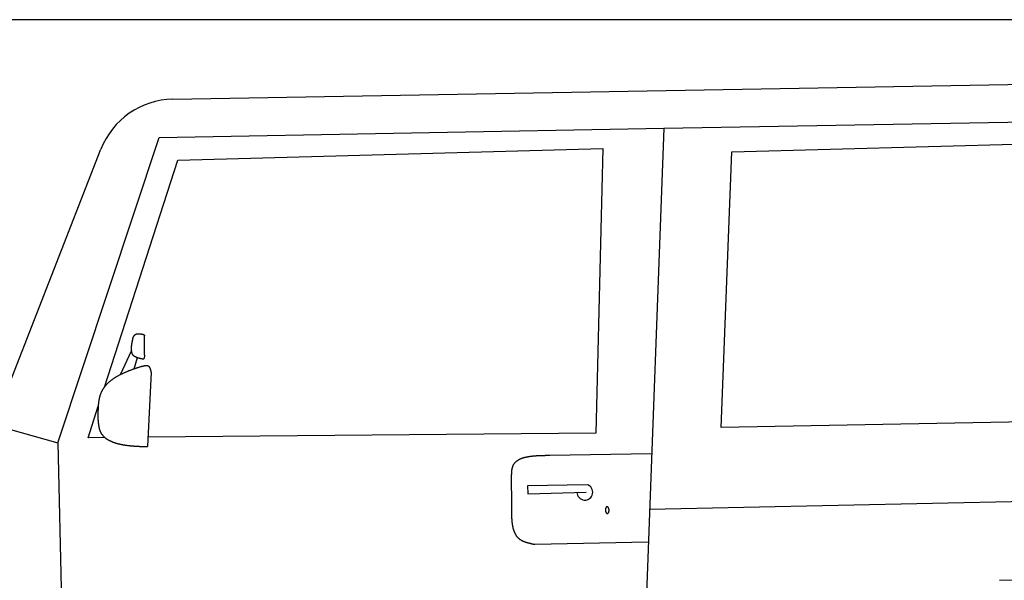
# Model space of a CAD drawing. Extents: x 1073 to 6773, y 5891 to 12116.
# Tile 31 of 38: x 2697 to 4448, y 11119 to 12116. Entities that reach past the tile are written whole.
import ezdxf

# ---------------------------------------------------------------- set-up
doc = ezdxf.new("R2010")
doc.units = 0
doc.layers.get('0').update_dxf_attribs({"linetype": 'CONTINUOUS'})
doc.layers.add('CAR', color=10, linetype='CONTINUOUS')

msp = doc.modelspace()

# ---------------------------------------------------------------- linework, layer by layer
msp.add_line((5822.8, 12115.9), (2672.8, 12115.9))
at = {"layer": 'CAR'}
for p, q in [((2969, 11974.5), (4825.3, 12007.6)), ((3842.2, 11923.4), (4871.4, 11940.9)), ((2944.7, 11906.6), (3842.2, 11923.4)), ((3842.2, 11923.4), (3798, 10748.1)), ((2764.7, 11363.8), (2944.7, 11906.6)), ((3963.3, 11880.8), (4753.6, 11902.4)), ((2649.8, 11396), (2841.1, 11885.5)), ((2977.7, 11866.2), (3733.7, 11886.9)), ((3733.7, 11886.9), (3721.2, 11381.1)), ((3943.8, 11391.2), (3963.3, 11880.8)), ((2847.3, 11463), (2977.7, 11866.2)), ((2895.6, 11527.9), (2875.1, 11484.6)), ((2905.6, 11515.1), (2899.4, 11494.8)), ((2930.3, 11489.5), (2924.1, 11357.2)), ((2818.2, 11372.8), (2836.3, 11428.8)), ((4917.3, 11408.6), (3943.8, 11391.2)), ((2649.8, 11396), (2764.7, 11363.8)), ((3721.2, 11381.1), (2924.9, 11373.8)), ((2764.7, 11363.8), (2778.7, 10730.3)), ((2848.4, 11373.1), (2818.2, 11372.8)), ((3639.3, 11341.8), (3820.5, 11344.8)), ((3571.8, 11253.5), (3571.4, 11303.9)), ((3705.8, 11289.4), (3599.7, 11287.3)), ((3599.7, 11287.3), (3600.1, 11273.4)), ((3600.1, 11273.4), (3704.2, 11276.1)), ((5081, 11271.9), (3816.7, 11245.4)), ((3814.5, 11187), (3612.6, 11182.9)), ((4438.8, 11119.5), (5028.2, 11125.8))]:
    msp.add_line(p, q, dxfattribs=at)
for points in [[(2899, 11552.6, 0), (2899.1, 11552.7, 0), (2899.2, 11552.9, 0), (2899.2, 11553, 0), (2899.3, 11553.1, 0), (2899.4, 11553.2, 0), (2899.5, 11553.3, 0), (2899.6, 11553.4, 0), (2899.6, 11553.5, 0), (2899.7, 11553.6, 0), (2899.8, 11553.7, 0), (2899.8, 11553.8, 0), (2899.9, 11553.9, 0), (2900, 11554, 0), (2900.1, 11554.1, 0), (2900.2, 11554.2, 0), (2900.2, 11554.3, 0), (2900.3, 11554.4, 0), (2900.4, 11554.5, 0), (2900.5, 11554.6, 0), (2900.6, 11554.7, 0), (2900.6, 11554.8, 0), (2900.7, 11554.9, 0), (2900.8, 11555, 0), (2900.9, 11555, 0), (2900.9, 11555.1, 0), (2901, 11555.2, 0), (2901.1, 11555.3, 0), (2901.2, 11555.4, 0), (2901.3, 11555.5, 0), (2901.4, 11555.6, 0), (2901.5, 11555.6, 0), (2901.6, 11555.7, 0), (2901.6, 11555.8, 0), (2901.7, 11555.9, 0), (2901.8, 11556, 0), (2901.9, 11556, 0), (2902, 11556.1, 0), (2902.1, 11556.2, 0), (2902.2, 11556.2, 0), (2902.3, 11556.3, 0), (2902.4, 11556.4, 0), (2902.5, 11556.4, 0), (2902.6, 11556.5, 0), (2902.7, 11556.6, 0), (2902.8, 11556.6, 0), (2902.8, 11556.7, 0), (2902.9, 11556.7, 0), (2903.1, 11556.8, 0), (2903.2, 11556.8, 0), (2903.2, 11556.9, 0), (2903.3, 11556.9, 0), (2903.5, 11557, 0), (2903.6, 11557, 0), (2903.7, 11557.1, 0), (2903.8, 11557.1, 0), (2903.9, 11557.2, 0), (2904, 11557.2, 0), (2904.1, 11557.2, 0), (2904.2, 11557.3, 0), (2904.3, 11557.3, 0), (2904.4, 11557.3, 0), (2904.5, 11557.4, 0), (2904.6, 11557.4, 0), (2904.7, 11557.4, 0), (2904.9, 11557.5, 0), (2905, 11557.5, 0), (2905.1, 11557.5, 0), (2905.2, 11557.5, 0), (2905.3, 11557.6, 0), (2905.4, 11557.6, 0), (2905.5, 11557.6, 0), (2905.7, 11557.6, 0), (2905.8, 11557.7, 0), (2905.9, 11557.7, 0), (2906, 11557.7, 0), (2906.1, 11557.7, 0), (2906.2, 11557.7, 0), (2906.4, 11557.7, 0), (2906.5, 11557.8, 0), (2906.6, 11557.8, 0), (2906.7, 11557.8, 0), (2906.8, 11557.8, 0), (2907, 11557.8, 0), (2907.1, 11557.8, 0), (2907.2, 11557.8, 0), (2907.3, 11557.8, 0), (2907.5, 11557.8, 0), (2907.6, 11557.8, 0), (2907.7, 11557.8, 0), (2907.8, 11557.8, 0), (2908, 11557.8, 0), (2908.1, 11557.8, 0), (2908.2, 11557.8, 0), (2908.3, 11557.8, 0), (2908.5, 11557.8, 0), (2908.6, 11557.8, 0), (2908.7, 11557.8, 0), (2908.8, 11557.8, 0), (2909, 11557.8, 0), (2909.1, 11557.8, 0), (2909.2, 11557.8, 0), (2909.4, 11557.8, 0), (2909.5, 11557.8, 0), (2909.6, 11557.8, 0), (2909.8, 11557.7, 0), (2909.9, 11557.7, 0), (2910, 11557.7, 0), (2910.2, 11557.7, 0), (2910.3, 11557.7, 0), (2910.4, 11557.7, 0), (2910.6, 11557.7, 0), (2910.7, 11557.6, 0), (2910.8, 11557.6, 0), (2911, 11557.6, 0), (2911.1, 11557.6, 0), (2911.2, 11557.6, 0), (2911.4, 11557.6, 0), (2911.5, 11557.5, 0), (2911.7, 11557.5, 0), (2911.8, 11557.5, 0), (2911.9, 11557.5, 0), (2912.1, 11557.5, 0), (2912.2, 11557.4, 0), (2912.3, 11557.4, 0), (2912.5, 11557.4, 0), (2912.6, 11557.4, 0), (2912.8, 11557.3, 0), (2912.9, 11557.3, 0), (2913, 11557.3, 0), (2913.2, 11557.3, 0), (2913.3, 11557.2, 0), (2913.4, 11557.2, 0), (2913.6, 11557.2, 0), (2913.7, 11557.2, 0), (2913.9, 11557.1, 0), (2914, 11557.1, 0), (2914.1, 11557.1, 0), (2914.3, 11557, 0), (2914.4, 11557, 0), (2914.6, 11557, 0), (2914.7, 11557, 0), (2914.8, 11556.9, 0), (2915, 11556.9, 0), (2915.1, 11556.9, 0), (2915.3, 11556.8, 0), (2915.4, 11556.8, 0), (2915.6, 11556.8, 0), (2915.7, 11556.7, 0), (2915.8, 11556.7, 0), (2916, 11556.7, 0), (2916.1, 11556.7, 0), (2916.2, 11556.6, 0), (2916.4, 11556.6, 0), (2916.5, 11556.6, 0), (2916.7, 11556.5, 0), (2916.8, 11556.5, 0), (2917, 11556.5, 0), (2917.1, 11556.4, 0), (2917.2, 11556.4, 0)], [(2917.2, 11556.4, 0), (2917.3, 11556.4, 0), (2917.3, 11556.4, 0), (2917.3, 11556.4, 0), (2917.3, 11556.4, 0), (2917.3, 11556.3, 0), (2917.3, 11556.3, 0), (2917.3, 11556.3, 0), (2917.4, 11556.3, 0), (2917.4, 11556.3, 0), (2917.4, 11556.3, 0), (2917.4, 11556.3, 0), (2917.4, 11556.3, 0), (2917.4, 11556.2, 0), (2917.5, 11556.2, 0), (2917.5, 11556.2, 0), (2917.5, 11556.2, 0), (2917.5, 11556.2, 0), (2917.5, 11556.2, 0), (2917.5, 11556.2, 0), (2917.6, 11556.2, 0), (2917.6, 11556.1, 0), (2917.6, 11556.1, 0), (2917.6, 11556.1, 0), (2917.6, 11556.1, 0), (2917.6, 11556.1, 0), (2917.6, 11556.1, 0), (2917.7, 11556.1, 0), (2917.7, 11556.1, 0), (2917.7, 11556, 0), (2917.7, 11556, 0), (2917.7, 11556, 0), (2917.7, 11556, 0), (2917.7, 11556, 0), (2917.8, 11556, 0), (2917.8, 11556, 0), (2917.8, 11556, 0), (2917.8, 11555.9, 0), (2917.8, 11555.9, 0), (2917.8, 11555.9, 0), (2917.8, 11555.9, 0), (2917.9, 11555.9, 0), (2917.9, 11555.9, 0), (2917.9, 11555.9, 0), (2917.9, 11555.8, 0), (2917.9, 11555.8, 0), (2917.9, 11555.8, 0), (2917.9, 11555.8, 0), (2917.9, 11555.8, 0), (2918, 11555.8, 0), (2918, 11555.8, 0), (2918, 11555.7, 0), (2918, 11555.7, 0), (2918, 11555.7, 0), (2918, 11555.7, 0), (2918, 11555.7, 0), (2918.1, 11555.7, 0), (2918.1, 11555.7, 0), (2918.1, 11555.7, 0), (2918.1, 11555.6, 0), (2918.1, 11555.6, 0), (2918.1, 11555.6, 0), (2918.1, 11555.6, 0), (2918.1, 11555.6, 0), (2918.2, 11555.6, 0), (2918.2, 11555.6, 0), (2918.2, 11555.5, 0), (2918.2, 11555.5, 0), (2918.2, 11555.5, 0), (2918.2, 11555.5, 0), (2918.2, 11555.5, 0), (2918.2, 11555.5, 0), (2918.2, 11555.4, 0), (2918.3, 11555.4, 0), (2918.3, 11555.4, 0), (2918.3, 11555.4, 0), (2918.3, 11555.4, 0), (2918.3, 11555.4, 0), (2918.3, 11555.4, 0), (2918.3, 11555.3, 0), (2918.3, 11555.3, 0), (2918.3, 11555.3, 0), (2918.3, 11555.3, 0), (2918.4, 11555.3, 0), (2918.4, 11555.3, 0), (2918.4, 11555.2, 0), (2918.4, 11555.2, 0), (2918.4, 11555.2, 0), (2918.4, 11555.2, 0), (2918.4, 11555.2, 0), (2918.4, 11555.2, 0), (2918.4, 11555.1, 0), (2918.4, 11555.1, 0), (2918.4, 11555.1, 0), (2918.5, 11555.1, 0), (2918.5, 11555.1, 0), (2918.5, 11555.1, 0), (2918.5, 11555, 0), (2918.5, 11555, 0), (2918.5, 11555, 0), (2918.5, 11555, 0), (2918.5, 11555, 0), (2918.5, 11555, 0), (2918.5, 11554.9, 0), (2918.5, 11554.9, 0), (2918.6, 11554.9, 0), (2918.6, 11554.9, 0), (2918.6, 11554.9, 0), (2918.6, 11554.9, 0), (2918.6, 11554.8, 0), (2918.6, 11554.8, 0), (2918.6, 11554.8, 0), (2918.6, 11554.8, 0), (2918.6, 11554.8, 0), (2918.6, 11554.7, 0), (2918.6, 11554.7, 0), (2918.6, 11554.7, 0), (2918.6, 11554.7, 0), (2918.6, 11554.7, 0), (2918.7, 11554.7, 0), (2918.7, 11554.6, 0), (2918.7, 11554.6, 0), (2918.7, 11554.6, 0), (2918.7, 11554.6, 0), (2918.7, 11554.6, 0), (2918.7, 11554.5, 0), (2918.7, 11554.5, 0), (2918.7, 11554.5, 0), (2918.7, 11554.5, 0), (2918.7, 11554.5, 0), (2918.7, 11554.5, 0), (2918.7, 11554.4, 0), (2918.7, 11554.4, 0), (2918.7, 11554.4, 0), (2918.7, 11554.4, 0), (2918.7, 11554.4, 0), (2918.8, 11554.3, 0), (2918.8, 11554.3, 0), (2918.8, 11554.3, 0), (2918.8, 11554.3, 0), (2918.8, 11554.3, 0), (2918.8, 11554.2, 0), (2918.8, 11554.2, 0), (2918.8, 11554.2, 0), (2918.8, 11554.2, 0), (2918.8, 11554.2, 0), (2918.8, 11554.2, 0), (2918.8, 11554.1, 0), (2918.8, 11554.1, 0), (2918.8, 11554.1, 0), (2918.8, 11554.1, 0), (2918.8, 11554.1, 0), (2918.8, 11554, 0), (2918.8, 11554, 0), (2918.8, 11554, 0), (2918.8, 11554, 0), (2918.8, 11554, 0), (2918.9, 11553.9, 0), (2918.9, 11553.9, 0), (2918.9, 11553.9, 0)], [(2914.5, 11512.9, 0), (2914.2, 11513, 0), (2913.8, 11513, 0), (2913.5, 11513.1, 0), (2913.2, 11513.2, 0), (2912.8, 11513.3, 0), (2912.5, 11513.3, 0), (2912.1, 11513.4, 0), (2911.8, 11513.5, 0), (2911.5, 11513.5, 0), (2911.1, 11513.6, 0), (2910.8, 11513.7, 0), (2910.5, 11513.8, 0), (2910.1, 11513.8, 0), (2909.8, 11513.9, 0), (2909.5, 11514, 0), (2909.2, 11514.1, 0), (2908.8, 11514.2, 0), (2908.5, 11514.2, 0), (2908.2, 11514.3, 0), (2907.9, 11514.4, 0), (2907.5, 11514.5, 0), (2907.2, 11514.6, 0), (2906.9, 11514.7, 0), (2906.6, 11514.8, 0), (2906.3, 11514.9, 0), (2906, 11515, 0), (2905.7, 11515.1, 0), (2905.4, 11515.2, 0), (2905.1, 11515.3, 0), (2904.8, 11515.4, 0), (2904.5, 11515.5, 0), (2904.2, 11515.6, 0), (2904, 11515.7, 0), (2903.7, 11515.8, 0), (2903.4, 11515.9, 0), (2903.2, 11516.1, 0), (2902.9, 11516.2, 0), (2902.6, 11516.3, 0), (2902.4, 11516.4, 0), (2902.1, 11516.6, 0), (2901.9, 11516.7, 0), (2901.6, 11516.9, 0), (2901.4, 11517, 0), (2901.2, 11517.2, 0), (2900.9, 11517.3, 0), (2900.7, 11517.5, 0), (2900.5, 11517.6, 0), (2900.3, 11517.8, 0), (2900.1, 11518, 0), (2899.9, 11518.1, 0), (2899.7, 11518.3, 0), (2899.5, 11518.5, 0), (2899.3, 11518.7, 0), (2899.1, 11518.9, 0), (2898.9, 11519, 0), (2898.8, 11519.2, 0), (2898.6, 11519.4, 0), (2898.4, 11519.6, 0), (2898.3, 11519.8, 0), (2898.1, 11520.1, 0), (2898, 11520.3, 0), (2897.8, 11520.5, 0), (2897.7, 11520.7, 0), (2897.6, 11520.9, 0), (2897.4, 11521.2, 0), (2897.3, 11521.4, 0), (2897.2, 11521.6, 0), (2897.1, 11521.9, 0), (2897, 11522.1, 0), (2896.9, 11522.3, 0), (2896.8, 11522.6, 0), (2896.7, 11522.8, 0), (2896.6, 11523.1, 0), (2896.5, 11523.4, 0), (2896.4, 11523.6, 0), (2896.3, 11523.9, 0), (2896.2, 11524.1, 0), (2896.2, 11524.4, 0), (2896.1, 11524.7, 0), (2896, 11525, 0), (2896, 11525.2, 0), (2895.9, 11525.5, 0), (2895.9, 11525.8, 0), (2895.8, 11526.1, 0), (2895.8, 11526.4, 0), (2895.7, 11526.7, 0), (2895.7, 11527, 0), (2895.7, 11527.2, 0), (2895.6, 11527.5, 0), (2895.6, 11527.8, 0), (2895.6, 11528.1, 0), (2895.5, 11528.5, 0), (2895.5, 11528.8, 0), (2895.5, 11529.1, 0), (2895.5, 11529.4, 0), (2895.5, 11529.7, 0), (2895.5, 11530, 0), (2895.5, 11530.3, 0), (2895.5, 11530.7, 0), (2895.5, 11531, 0), (2895.5, 11531.3, 0), (2895.5, 11531.6, 0), (2895.5, 11532, 0), (2895.5, 11532.3, 0), (2895.5, 11532.6, 0), (2895.6, 11533, 0), (2895.6, 11533.3, 0), (2895.6, 11533.7, 0), (2895.6, 11534, 0), (2895.7, 11534.3, 0), (2895.7, 11534.7, 0), (2895.7, 11535, 0), (2895.8, 11535.4, 0), (2895.8, 11535.7, 0), (2895.8, 11536.1, 0), (2895.9, 11536.4, 0), (2895.9, 11536.8, 0), (2896, 11537.2, 0), (2896, 11537.5, 0), (2896.1, 11537.9, 0), (2896.1, 11538.2, 0), (2896.2, 11538.6, 0), (2896.2, 11539, 0), (2896.3, 11539.3, 0), (2896.3, 11539.7, 0), (2896.4, 11540.1, 0), (2896.5, 11540.4, 0), (2896.5, 11540.8, 0), (2896.6, 11541.2, 0), (2896.7, 11541.5, 0), (2896.7, 11541.9, 0), (2896.8, 11542.3, 0), (2896.9, 11542.7, 0), (2896.9, 11543, 0), (2897, 11543.4, 0), (2897.1, 11543.8, 0), (2897.2, 11544.2, 0), (2897.2, 11544.6, 0), (2897.3, 11544.9, 0), (2897.4, 11545.3, 0), (2897.5, 11545.7, 0), (2897.6, 11546.1, 0), (2897.7, 11546.5, 0), (2897.7, 11546.8, 0), (2897.8, 11547.2, 0), (2897.9, 11547.6, 0), (2898, 11548, 0), (2898.1, 11548.4, 0), (2898.2, 11548.8, 0), (2898.2, 11549.2, 0), (2898.3, 11549.5, 0), (2898.4, 11549.9, 0), (2898.5, 11550.3, 0), (2898.6, 11550.7, 0), (2898.7, 11551.1, 0), (2898.8, 11551.5, 0), (2898.8, 11551.9, 0), (2898.9, 11552.3, 0), (2899, 11552.6, 0)], [(2914.5, 11512.9, 0), (2914.8, 11512.9, 0), (2915, 11512.9, 0), (2915.3, 11512.9, 0), (2915.5, 11512.9, 0), (2915.7, 11512.9, 0), (2916, 11512.9, 0), (2916.2, 11512.9, 0), (2916.4, 11513, 0), (2916.6, 11513, 0), (2916.8, 11513, 0), (2917.1, 11513.1, 0), (2917.2, 11513.2, 0), (2917.4, 11513.3, 0), (2917.6, 11513.4, 0), (2917.7, 11513.5, 0), (2917.9, 11513.6, 0), (2918, 11513.7, 0), (2918.1, 11513.9, 0), (2918.2, 11514, 0), (2918.3, 11514.2, 0), (2918.4, 11514.4, 0), (2918.5, 11514.6, 0), (2918.6, 11514.8, 0), (2918.7, 11515, 0), (2918.7, 11515.2, 0), (2918.8, 11515.4, 0), (2918.8, 11515.6, 0), (2918.8, 11515.9, 0), (2918.9, 11516.1, 0), (2918.9, 11516.4, 0), (2918.9, 11516.6, 0), (2919, 11516.9, 0), (2919, 11517.1, 0), (2919, 11517.4, 0), (2919, 11517.7, 0), (2919, 11518, 0), (2919, 11518.2, 0), (2919, 11518.5, 0), (2919, 11518.8, 0), (2919, 11519.1, 0), (2919, 11519.4, 0), (2919, 11519.7, 0), (2919, 11519.9, 0), (2918.9, 11520.2, 0), (2918.9, 11520.5, 0), (2918.9, 11520.8, 0), (2918.9, 11521.1, 0), (2918.9, 11521.4, 0), (2918.9, 11521.7, 0), (2918.9, 11521.9, 0), (2918.9, 11522.2, 0), (2918.9, 11522.5, 0), (2918.9, 11522.8, 0), (2918.8, 11523.1, 0), (2918.8, 11523.3, 0), (2918.8, 11523.6, 0), (2918.8, 11523.9, 0), (2918.8, 11524.1, 0), (2918.8, 11524.4, 0), (2918.8, 11524.7, 0), (2918.8, 11525, 0), (2918.8, 11525.2, 0), (2918.8, 11525.5, 0), (2918.8, 11525.8, 0), (2918.8, 11526, 0), (2918.8, 11526.3, 0), (2918.7, 11526.6, 0), (2918.7, 11526.8, 0), (2918.7, 11527.1, 0), (2918.7, 11527.3, 0), (2918.7, 11527.6, 0), (2918.7, 11527.9, 0), (2918.7, 11528.1, 0), (2918.7, 11528.4, 0), (2918.7, 11528.6, 0), (2918.7, 11528.9, 0), (2918.7, 11529.1, 0), (2918.7, 11529.4, 0), (2918.7, 11529.6, 0), (2918.7, 11529.9, 0), (2918.7, 11530.1, 0), (2918.7, 11530.4, 0), (2918.7, 11530.6, 0), (2918.7, 11530.9, 0), (2918.7, 11531.1, 0), (2918.7, 11531.4, 0), (2918.6, 11531.6, 0), (2918.6, 11531.9, 0), (2918.6, 11532.1, 0), (2918.6, 11532.3, 0), (2918.6, 11532.6, 0), (2918.6, 11532.8, 0), (2918.6, 11533.1, 0), (2918.6, 11533.3, 0), (2918.6, 11533.5, 0), (2918.6, 11533.8, 0), (2918.6, 11534, 0), (2918.6, 11534.2, 0), (2918.6, 11534.5, 0), (2918.6, 11534.7, 0), (2918.6, 11534.9, 0), (2918.6, 11535.2, 0), (2918.6, 11535.4, 0), (2918.6, 11535.6, 0), (2918.6, 11535.9, 0), (2918.6, 11536.1, 0), (2918.6, 11536.3, 0), (2918.6, 11536.6, 0), (2918.6, 11536.8, 0), (2918.6, 11537, 0), (2918.6, 11537.2, 0), (2918.6, 11537.5, 0), (2918.6, 11537.7, 0), (2918.6, 11537.9, 0), (2918.6, 11538.1, 0), (2918.6, 11538.4, 0), (2918.6, 11538.6, 0), (2918.6, 11538.8, 0), (2918.6, 11539, 0), (2918.6, 11539.2, 0), (2918.6, 11539.5, 0), (2918.6, 11539.7, 0), (2918.6, 11539.9, 0), (2918.6, 11540.1, 0), (2918.6, 11540.3, 0), (2918.6, 11540.6, 0), (2918.6, 11540.8, 0), (2918.6, 11541, 0), (2918.6, 11541.2, 0), (2918.6, 11541.4, 0), (2918.6, 11541.6, 0), (2918.6, 11541.8, 0), (2918.6, 11542.1, 0), (2918.6, 11542.3, 0), (2918.6, 11542.5, 0), (2918.6, 11542.7, 0), (2918.6, 11542.9, 0), (2918.7, 11543.1, 0), (2918.7, 11543.3, 0), (2918.7, 11543.5, 0), (2918.7, 11543.8, 0), (2918.7, 11544, 0), (2918.7, 11544.2, 0), (2918.7, 11544.4, 0), (2918.7, 11544.6, 0), (2918.7, 11544.8, 0), (2918.7, 11545, 0), (2918.7, 11545.2, 0), (2918.7, 11545.4, 0), (2918.7, 11545.6, 0), (2918.7, 11545.8, 0), (2918.7, 11546, 0), (2918.7, 11546.2, 0), (2918.7, 11546.4, 0), (2918.7, 11546.7, 0), (2918.7, 11546.9, 0), (2918.7, 11547.1, 0), (2918.7, 11547.3, 0), (2918.7, 11547.5, 0), (2918.7, 11547.7, 0), (2918.7, 11547.9, 0), (2918.7, 11548.1, 0), (2918.7, 11548.3, 0), (2918.7, 11548.5, 0), (2918.7, 11548.7, 0), (2918.8, 11548.9, 0), (2918.8, 11549.1, 0), (2918.8, 11549.3, 0), (2918.8, 11549.5, 0), (2918.8, 11549.7, 0), (2918.8, 11549.9, 0), (2918.8, 11550.1, 0), (2918.8, 11550.3, 0), (2918.8, 11550.5, 0), (2918.8, 11550.7, 0), (2918.8, 11550.9, 0), (2918.8, 11551.1, 0), (2918.8, 11551.3, 0), (2918.8, 11551.5, 0), (2918.8, 11551.7, 0), (2918.8, 11551.9, 0), (2918.8, 11552.1, 0), (2918.8, 11552.3, 0), (2918.8, 11552.5, 0), (2918.8, 11552.7, 0), (2918.8, 11552.9, 0), (2918.8, 11553.1, 0), (2918.8, 11553.3, 0), (2918.9, 11553.5, 0), (2918.9, 11553.7, 0), (2918.9, 11553.9, 0)], [(2913.4, 11499.5, 0), (2912.5, 11499.2, 0), (2911.5, 11498.9, 0), (2910.6, 11498.6, 0), (2909.7, 11498.3, 0), (2908.7, 11498, 0), (2907.8, 11497.7, 0), (2906.8, 11497.4, 0), (2905.9, 11497.1, 0), (2905, 11496.8, 0), (2904.1, 11496.4, 0), (2903.1, 11496.1, 0), (2902.2, 11495.8, 0), (2901.3, 11495.5, 0), (2900.4, 11495.2, 0), (2899.5, 11494.8, 0), (2898.6, 11494.5, 0), (2897.7, 11494.2, 0), (2896.8, 11493.9, 0), (2895.9, 11493.5, 0), (2895, 11493.2, 0), (2894.1, 11492.8, 0), (2893.2, 11492.5, 0), (2892.3, 11492.2, 0), (2891.4, 11491.8, 0), (2890.5, 11491.5, 0), (2889.7, 11491.1, 0), (2888.8, 11490.8, 0), (2887.9, 11490.4, 0), (2887.1, 11490.1, 0), (2886.2, 11489.7, 0), (2885.4, 11489.4, 0), (2884.5, 11489, 0), (2883.7, 11488.6, 0), (2882.8, 11488.3, 0), (2882, 11487.9, 0), (2881.2, 11487.5, 0), (2880.3, 11487.1, 0), (2879.5, 11486.7, 0), (2878.7, 11486.4, 0), (2877.9, 11486, 0), (2877.1, 11485.6, 0), (2876.3, 11485.2, 0), (2875.5, 11484.8, 0), (2874.7, 11484.4, 0), (2873.9, 11484, 0), (2873.2, 11483.6, 0), (2872.4, 11483.1, 0), (2871.6, 11482.7, 0), (2870.8, 11482.3, 0), (2870.1, 11481.9, 0), (2869.3, 11481.5, 0), (2868.6, 11481, 0), (2867.9, 11480.6, 0), (2867.2, 11480.1, 0), (2866.4, 11479.7, 0), (2865.7, 11479.2, 0), (2865, 11478.8, 0), (2864.3, 11478.3, 0), (2863.6, 11477.9, 0), (2862.9, 11477.4, 0), (2862.2, 11476.9, 0), (2861.6, 11476.5, 0), (2860.9, 11476, 0), (2860.2, 11475.5, 0), (2859.6, 11475, 0), (2858.9, 11474.5, 0), (2858.3, 11474, 0), (2857.7, 11473.5, 0), (2857.1, 11473, 0), (2856.4, 11472.5, 0), (2855.8, 11472, 0), (2855.2, 11471.4, 0), (2854.6, 11470.9, 0), (2854.1, 11470.4, 0), (2853.5, 11469.8, 0), (2852.9, 11469.3, 0), (2852.4, 11468.7, 0), (2851.8, 11468.2, 0), (2851.3, 11467.6, 0), (2850.7, 11467, 0), (2850.2, 11466.5, 0), (2849.7, 11465.9, 0), (2849.2, 11465.3, 0), (2848.7, 11464.7, 0), (2848.2, 11464.1, 0), (2847.8, 11463.5, 0), (2847.3, 11462.9, 0), (2846.8, 11462.3, 0), (2846.4, 11461.7, 0), (2845.9, 11461, 0), (2845.5, 11460.4, 0), (2845.1, 11459.8, 0), (2844.7, 11459.1, 0), (2844.3, 11458.5, 0), (2843.9, 11457.8, 0), (2843.5, 11457.2, 0), (2843.1, 11456.5, 0), (2842.8, 11455.8, 0), (2842.4, 11455.1, 0), (2842.1, 11454.4, 0), (2841.8, 11453.7, 0), (2841.4, 11453, 0), (2841.1, 11452.3, 0), (2840.8, 11451.6, 0), (2840.6, 11450.9, 0), (2840.3, 11450.1, 0), (2840, 11449.4, 0), (2839.8, 11448.7, 0), (2839.5, 11447.9, 0), (2839.3, 11447.1, 0), (2839.1, 11446.4, 0), (2838.9, 11445.6, 0), (2838.7, 11444.8, 0), (2838.5, 11444, 0), (2838.3, 11443.3, 0), (2838.1, 11442.5, 0), (2837.9, 11441.7, 0), (2837.8, 11440.8, 0), (2837.6, 11440, 0), (2837.5, 11439.2, 0), (2837.3, 11438.4, 0), (2837.2, 11437.6, 0), (2837.1, 11436.7, 0), (2837, 11435.9, 0), (2836.9, 11435.1, 0), (2836.8, 11434.2, 0), (2836.7, 11433.4, 0), (2836.6, 11432.5, 0), (2836.5, 11431.7, 0), (2836.4, 11430.8, 0), (2836.4, 11429.9, 0), (2836.3, 11429.1, 0), (2836.2, 11428.2, 0), (2836.2, 11427.3, 0), (2836.1, 11426.5, 0), (2836.1, 11425.6, 0), (2836.1, 11424.7, 0), (2836, 11423.8, 0), (2836, 11422.9, 0), (2836, 11422, 0), (2835.9, 11421.1, 0), (2835.9, 11420.2, 0), (2835.9, 11419.3, 0), (2835.9, 11418.4, 0), (2835.9, 11417.5, 0), (2835.9, 11416.6, 0), (2835.9, 11415.7, 0), (2835.9, 11414.8, 0), (2835.9, 11413.9, 0), (2835.9, 11413, 0), (2835.9, 11412.1, 0), (2835.9, 11411.2, 0), (2835.9, 11410.3, 0), (2835.9, 11409.4, 0), (2835.9, 11408.4, 0), (2835.9, 11407.5, 0), (2835.9, 11406.6, 0), (2835.9, 11405.7, 0), (2835.9, 11404.8, 0)], [(2913.4, 11499.5, 0), (2913.6, 11499.6, 0), (2913.8, 11499.6, 0), (2913.9, 11499.7, 0), (2914.1, 11499.7, 0), (2914.3, 11499.8, 0), (2914.4, 11499.8, 0), (2914.6, 11499.9, 0), (2914.8, 11499.9, 0), (2914.9, 11500, 0), (2915.1, 11500, 0), (2915.3, 11500.1, 0), (2915.4, 11500.1, 0), (2915.6, 11500.2, 0), (2915.8, 11500.2, 0), (2916, 11500.3, 0), (2916.1, 11500.3, 0), (2916.3, 11500.4, 0), (2916.5, 11500.4, 0), (2916.6, 11500.5, 0), (2916.8, 11500.5, 0), (2917, 11500.6, 0), (2917.1, 11500.6, 0), (2917.3, 11500.7, 0), (2917.5, 11500.7, 0), (2917.6, 11500.7, 0), (2917.8, 11500.8, 0), (2917.9, 11500.8, 0), (2918.1, 11500.9, 0), (2918.3, 11500.9, 0), (2918.4, 11500.9, 0), (2918.6, 11501, 0), (2918.8, 11501, 0), (2918.9, 11501, 0), (2919.1, 11501.1, 0), (2919.2, 11501.1, 0), (2919.4, 11501.1, 0), (2919.6, 11501.1, 0), (2919.7, 11501.2, 0), (2919.9, 11501.2, 0), (2920, 11501.2, 0), (2920.2, 11501.2, 0), (2920.3, 11501.3, 0), (2920.5, 11501.3, 0), (2920.6, 11501.3, 0), (2920.8, 11501.3, 0), (2920.9, 11501.3, 0), (2921.1, 11501.3, 0), (2921.2, 11501.4, 0), (2921.4, 11501.4, 0), (2921.5, 11501.4, 0), (2921.7, 11501.4, 0), (2921.8, 11501.4, 0), (2921.9, 11501.4, 0), (2922.1, 11501.4, 0), (2922.2, 11501.4, 0), (2922.4, 11501.4, 0), (2922.5, 11501.4, 0), (2922.6, 11501.3, 0), (2922.8, 11501.3, 0), (2922.9, 11501.3, 0), (2923, 11501.3, 0), (2923.2, 11501.3, 0), (2923.3, 11501.3, 0), (2923.4, 11501.2, 0), (2923.6, 11501.2, 0), (2923.7, 11501.2, 0), (2923.8, 11501.2, 0), (2923.9, 11501.1, 0), (2924.1, 11501.1, 0), (2924.2, 11501, 0), (2924.3, 11501, 0), (2924.4, 11501, 0), (2924.5, 11500.9, 0), (2924.6, 11500.9, 0), (2924.7, 11500.8, 0), (2924.8, 11500.8, 0), (2925, 11500.7, 0), (2925.1, 11500.6, 0), (2925.2, 11500.6, 0), (2925.3, 11500.5, 0), (2925.4, 11500.4, 0), (2925.5, 11500.4, 0), (2925.6, 11500.3, 0), (2925.7, 11500.2, 0), (2925.8, 11500.1, 0), (2925.9, 11500.1, 0), (2926, 11500, 0), (2926.1, 11499.9, 0), (2926.2, 11499.8, 0), (2926.2, 11499.7, 0), (2926.3, 11499.6, 0), (2926.4, 11499.5, 0), (2926.5, 11499.4, 0), (2926.6, 11499.3, 0), (2926.7, 11499.2, 0), (2926.8, 11499.1, 0), (2926.8, 11499, 0), (2926.9, 11498.9, 0), (2927, 11498.8, 0), (2927.1, 11498.7, 0), (2927.2, 11498.6, 0), (2927.2, 11498.4, 0), (2927.3, 11498.3, 0), (2927.4, 11498.2, 0), (2927.4, 11498.1, 0), (2927.5, 11497.9, 0), (2927.6, 11497.8, 0), (2927.7, 11497.7, 0), (2927.7, 11497.5, 0), (2927.8, 11497.4, 0), (2927.8, 11497.3, 0), (2927.9, 11497.1, 0), (2928, 11497, 0), (2928, 11496.9, 0), (2928.1, 11496.7, 0), (2928.2, 11496.6, 0), (2928.2, 11496.4, 0), (2928.3, 11496.3, 0), (2928.3, 11496.1, 0), (2928.4, 11496, 0), (2928.5, 11495.8, 0), (2928.5, 11495.7, 0), (2928.6, 11495.5, 0), (2928.6, 11495.4, 0), (2928.7, 11495.2, 0), (2928.7, 11495.1, 0), (2928.8, 11494.9, 0), (2928.8, 11494.8, 0), (2928.9, 11494.6, 0), (2928.9, 11494.4, 0), (2929, 11494.3, 0), (2929, 11494.1, 0), (2929.1, 11493.9, 0), (2929.1, 11493.8, 0), (2929.2, 11493.6, 0), (2929.2, 11493.5, 0), (2929.3, 11493.3, 0), (2929.3, 11493.1, 0), (2929.4, 11492.9, 0), (2929.4, 11492.8, 0), (2929.5, 11492.6, 0), (2929.5, 11492.4, 0), (2929.6, 11492.3, 0), (2929.6, 11492.1, 0), (2929.7, 11491.9, 0), (2929.7, 11491.7, 0), (2929.7, 11491.6, 0), (2929.8, 11491.4, 0), (2929.8, 11491.2, 0), (2929.9, 11491.1, 0), (2929.9, 11490.9, 0), (2930, 11490.7, 0), (2930, 11490.5, 0), (2930.1, 11490.4, 0), (2930.1, 11490.2, 0), (2930.1, 11490, 0), (2930.2, 11489.8, 0), (2930.2, 11489.7, 0), (2930.3, 11489.5, 0)], [(2835.9, 11404.8, 0), (2836, 11404.2, 0), (2836.1, 11403.6, 0), (2836.1, 11403, 0), (2836.2, 11402.3, 0), (2836.2, 11401.7, 0), (2836.3, 11401.1, 0), (2836.3, 11400.5, 0), (2836.4, 11399.9, 0), (2836.5, 11399.3, 0), (2836.5, 11398.7, 0), (2836.6, 11398.1, 0), (2836.7, 11397.5, 0), (2836.8, 11396.9, 0), (2836.8, 11396.3, 0), (2836.9, 11395.8, 0), (2837, 11395.2, 0), (2837.1, 11394.6, 0), (2837.2, 11394, 0), (2837.3, 11393.4, 0), (2837.4, 11392.8, 0), (2837.5, 11392.3, 0), (2837.6, 11391.7, 0), (2837.7, 11391.1, 0), (2837.8, 11390.6, 0), (2838, 11390, 0), (2838.1, 11389.5, 0), (2838.2, 11388.9, 0), (2838.4, 11388.4, 0), (2838.5, 11387.8, 0), (2838.7, 11387.3, 0), (2838.9, 11386.8, 0), (2839, 11386.2, 0), (2839.2, 11385.7, 0), (2839.4, 11385.2, 0), (2839.6, 11384.7, 0), (2839.8, 11384.2, 0), (2840.1, 11383.7, 0), (2840.3, 11383.2, 0), (2840.5, 11382.7, 0), (2840.8, 11382.2, 0), (2841, 11381.8, 0), (2841.3, 11381.3, 0), (2841.6, 11380.8, 0), (2841.8, 11380.4, 0), (2842.1, 11379.9, 0), (2842.4, 11379.5, 0), (2842.8, 11379, 0), (2843.1, 11378.6, 0), (2843.4, 11378.2, 0), (2843.7, 11377.8, 0), (2844.1, 11377.4, 0), (2844.4, 11377, 0), (2844.8, 11376.5, 0), (2845.1, 11376.2, 0), (2845.5, 11375.8, 0), (2845.9, 11375.4, 0), (2846.3, 11375, 0), (2846.7, 11374.6, 0), (2847.1, 11374.3, 0), (2847.5, 11373.9, 0), (2847.9, 11373.5, 0), (2848.3, 11373.2, 0), (2848.7, 11372.8, 0), (2849.2, 11372.5, 0), (2849.6, 11372.2, 0), (2850.1, 11371.8, 0), (2850.5, 11371.5, 0), (2851, 11371.2, 0), (2851.5, 11370.9, 0), (2851.9, 11370.5, 0), (2852.4, 11370.2, 0), (2852.9, 11369.9, 0), (2853.4, 11369.6, 0), (2853.9, 11369.3, 0), (2854.4, 11369.1, 0), (2854.9, 11368.8, 0), (2855.4, 11368.5, 0), (2855.9, 11368.2, 0), (2856.4, 11367.9, 0), (2857, 11367.7, 0), (2857.5, 11367.4, 0), (2858.1, 11367.2, 0), (2858.6, 11366.9, 0), (2859.1, 11366.7, 0), (2859.7, 11366.4, 0), (2860.2, 11366.2, 0), (2860.8, 11366, 0), (2861.4, 11365.7, 0), (2861.9, 11365.5, 0), (2862.5, 11365.3, 0), (2863.1, 11365.1, 0), (2863.7, 11364.9, 0), (2864.3, 11364.6, 0), (2864.8, 11364.4, 0), (2865.4, 11364.2, 0), (2866, 11364, 0), (2866.6, 11363.8, 0), (2867.2, 11363.7, 0), (2867.8, 11363.5, 0), (2868.4, 11363.3, 0), (2869.1, 11363.1, 0), (2869.7, 11362.9, 0), (2870.3, 11362.8, 0), (2870.9, 11362.6, 0), (2871.5, 11362.4, 0), (2872.1, 11362.3, 0), (2872.8, 11362.1, 0), (2873.4, 11362, 0), (2874, 11361.8, 0), (2874.7, 11361.7, 0), (2875.3, 11361.5, 0), (2875.9, 11361.4, 0), (2876.6, 11361.2, 0), (2877.2, 11361.1, 0), (2877.8, 11361, 0), (2878.5, 11360.9, 0), (2879.1, 11360.7, 0), (2879.8, 11360.6, 0), (2880.4, 11360.5, 0), (2881, 11360.4, 0), (2881.7, 11360.3, 0), (2882.3, 11360.2, 0), (2883, 11360, 0), (2883.6, 11359.9, 0), (2884.3, 11359.8, 0), (2884.9, 11359.7, 0), (2885.6, 11359.6, 0), (2886.2, 11359.6, 0), (2886.9, 11359.5, 0), (2887.5, 11359.4, 0), (2888.2, 11359.3, 0), (2888.8, 11359.2, 0), (2889.4, 11359.1, 0), (2890.1, 11359, 0), (2890.7, 11359, 0), (2891.4, 11358.9, 0), (2892, 11358.8, 0), (2892.7, 11358.8, 0), (2893.3, 11358.7, 0), (2893.9, 11358.6, 0), (2894.6, 11358.6, 0), (2895.2, 11358.5, 0), (2895.8, 11358.4, 0), (2896.5, 11358.4, 0), (2897.1, 11358.3, 0), (2897.8, 11358.3, 0), (2898.4, 11358.2, 0), (2899, 11358.2, 0), (2899.6, 11358.1, 0), (2900.2, 11358.1, 0), (2900.9, 11358, 0), (2901.5, 11358, 0), (2902.1, 11357.9, 0), (2902.7, 11357.9, 0), (2903.3, 11357.9, 0), (2903.9, 11357.8, 0), (2904.5, 11357.8, 0), (2905.1, 11357.8, 0), (2905.7, 11357.7, 0), (2906.3, 11357.7, 0), (2906.9, 11357.7, 0), (2907.5, 11357.6, 0), (2908.1, 11357.6, 0), (2908.7, 11357.6, 0), (2909.3, 11357.6, 0), (2909.9, 11357.5, 0), (2910.4, 11357.5, 0), (2911, 11357.5, 0), (2911.6, 11357.5, 0), (2912.2, 11357.5, 0), (2912.8, 11357.4, 0), (2913.3, 11357.4, 0), (2913.9, 11357.4, 0), (2914.5, 11357.4, 0), (2915.1, 11357.4, 0), (2915.6, 11357.3, 0), (2916.2, 11357.3, 0), (2916.8, 11357.3, 0), (2917.3, 11357.3, 0), (2917.9, 11357.3, 0), (2918.5, 11357.3, 0), (2919, 11357.3, 0), (2919.6, 11357.2, 0), (2920.2, 11357.2, 0), (2920.7, 11357.2, 0), (2921.3, 11357.2, 0), (2921.9, 11357.2, 0), (2922.4, 11357.2, 0), (2923, 11357.2, 0), (2923.6, 11357.2, 0), (2924.1, 11357.2, 0)], [(3571.4, 11303.9, 0), (3571.4, 11304.5, 0), (3571.5, 11305.1, 0), (3571.5, 11305.7, 0), (3571.5, 11306.3, 0), (3571.5, 11306.8, 0), (3571.5, 11307.4, 0), (3571.6, 11308, 0), (3571.6, 11308.6, 0), (3571.6, 11309.1, 0), (3571.6, 11309.7, 0), (3571.7, 11310.3, 0), (3571.7, 11310.8, 0), (3571.7, 11311.4, 0), (3571.8, 11311.9, 0), (3571.8, 11312.5, 0), (3571.8, 11313, 0), (3571.9, 11313.6, 0), (3571.9, 11314.1, 0), (3572, 11314.7, 0), (3572.1, 11315.2, 0), (3572.1, 11315.7, 0), (3572.2, 11316.3, 0), (3572.3, 11316.8, 0), (3572.4, 11317.3, 0), (3572.5, 11317.8, 0), (3572.6, 11318.3, 0), (3572.7, 11318.8, 0), (3572.8, 11319.3, 0), (3572.9, 11319.8, 0), (3573.1, 11320.3, 0), (3573.2, 11320.8, 0), (3573.4, 11321.2, 0), (3573.5, 11321.7, 0), (3573.7, 11322.1, 0), (3573.9, 11322.6, 0), (3574, 11323, 0), (3574.2, 11323.5, 0), (3574.4, 11323.9, 0), (3574.6, 11324.3, 0), (3574.8, 11324.7, 0), (3575.1, 11325.1, 0), (3575.3, 11325.5, 0), (3575.6, 11325.9, 0), (3575.8, 11326.3, 0), (3576.1, 11326.7, 0), (3576.3, 11327.1, 0), (3576.6, 11327.4, 0), (3576.9, 11327.8, 0), (3577.2, 11328.1, 0), (3577.4, 11328.5, 0), (3577.8, 11328.8, 0), (3578.1, 11329.2, 0), (3578.4, 11329.5, 0), (3578.7, 11329.8, 0), (3579, 11330.1, 0), (3579.4, 11330.4, 0), (3579.7, 11330.8, 0), (3580.1, 11331.1, 0), (3580.4, 11331.3, 0), (3580.8, 11331.6, 0), (3581.2, 11331.9, 0), (3581.5, 11332.2, 0), (3581.9, 11332.5, 0), (3582.3, 11332.7, 0), (3582.7, 11333, 0), (3583.1, 11333.3, 0), (3583.5, 11333.5, 0), (3583.9, 11333.8, 0), (3584.4, 11334, 0), (3584.8, 11334.2, 0), (3585.2, 11334.5, 0), (3585.7, 11334.7, 0), (3586.1, 11334.9, 0), (3586.6, 11335.1, 0), (3587, 11335.3, 0), (3587.5, 11335.5, 0), (3588, 11335.7, 0), (3588.4, 11335.9, 0), (3588.9, 11336.1, 0), (3589.4, 11336.3, 0), (3589.9, 11336.5, 0), (3590.4, 11336.7, 0), (3590.9, 11336.9, 0), (3591.4, 11337, 0), (3591.9, 11337.2, 0), (3592.4, 11337.4, 0), (3593, 11337.5, 0), (3593.5, 11337.7, 0), (3594, 11337.8, 0), (3594.6, 11338, 0), (3595.1, 11338.1, 0), (3595.7, 11338.2, 0), (3596.2, 11338.4, 0), (3596.8, 11338.5, 0), (3597.3, 11338.6, 0), (3597.9, 11338.8, 0), (3598.5, 11338.9, 0), (3599, 11339, 0), (3599.6, 11339.1, 0), (3600.2, 11339.2, 0), (3600.8, 11339.3, 0), (3601.4, 11339.4, 0), (3602, 11339.5, 0), (3602.6, 11339.6, 0), (3603.2, 11339.7, 0), (3603.8, 11339.8, 0), (3604.4, 11339.9, 0), (3605, 11340, 0), (3605.6, 11340.1, 0), (3606.2, 11340.2, 0), (3606.9, 11340.2, 0), (3607.5, 11340.3, 0), (3608.1, 11340.4, 0), (3608.7, 11340.4, 0), (3609.4, 11340.5, 0), (3610, 11340.6, 0), (3610.7, 11340.6, 0), (3611.3, 11340.7, 0), (3611.9, 11340.8, 0), (3612.6, 11340.8, 0), (3613.2, 11340.9, 0), (3613.9, 11340.9, 0), (3614.6, 11341, 0), (3615.2, 11341, 0), (3615.9, 11341.1, 0), (3616.6, 11341.1, 0), (3617.2, 11341.1, 0), (3617.9, 11341.2, 0), (3618.6, 11341.2, 0), (3619.2, 11341.2, 0), (3619.9, 11341.3, 0), (3620.6, 11341.3, 0), (3621.3, 11341.3, 0), (3621.9, 11341.4, 0), (3622.6, 11341.4, 0), (3623.3, 11341.4, 0), (3624, 11341.4, 0), (3624.7, 11341.5, 0), (3625.4, 11341.5, 0), (3626.1, 11341.5, 0), (3626.8, 11341.5, 0), (3627.4, 11341.6, 0), (3628.1, 11341.6, 0), (3628.8, 11341.6, 0), (3629.5, 11341.6, 0), (3630.2, 11341.6, 0), (3630.9, 11341.6, 0), (3631.6, 11341.7, 0), (3632.3, 11341.7, 0), (3633, 11341.7, 0), (3633.7, 11341.7, 0), (3634.4, 11341.7, 0), (3635.1, 11341.7, 0), (3635.8, 11341.7, 0), (3636.5, 11341.7, 0), (3637.2, 11341.8, 0), (3637.9, 11341.8, 0), (3638.6, 11341.8, 0), (3639.3, 11341.8, 0)], [(3612.6, 11182.9, 0), (3612, 11183, 0), (3611.4, 11183.1, 0), (3610.8, 11183.2, 0), (3610.2, 11183.4, 0), (3609.6, 11183.5, 0), (3609, 11183.6, 0), (3608.4, 11183.8, 0), (3607.8, 11183.9, 0), (3607.2, 11184, 0), (3606.6, 11184.2, 0), (3606, 11184.3, 0), (3605.4, 11184.4, 0), (3604.8, 11184.6, 0), (3604.3, 11184.7, 0), (3603.7, 11184.9, 0), (3603.1, 11185, 0), (3602.5, 11185.2, 0), (3601.9, 11185.3, 0), (3601.4, 11185.5, 0), (3600.8, 11185.6, 0), (3600.2, 11185.8, 0), (3599.7, 11185.9, 0), (3599.1, 11186.1, 0), (3598.5, 11186.3, 0), (3598, 11186.5, 0), (3597.4, 11186.6, 0), (3596.9, 11186.8, 0), (3596.3, 11187, 0), (3595.8, 11187.2, 0), (3595.3, 11187.4, 0), (3594.8, 11187.6, 0), (3594.2, 11187.8, 0), (3593.7, 11188, 0), (3593.2, 11188.2, 0), (3592.7, 11188.4, 0), (3592.2, 11188.6, 0), (3591.7, 11188.9, 0), (3591.2, 11189.1, 0), (3590.7, 11189.3, 0), (3590.3, 11189.6, 0), (3589.8, 11189.8, 0), (3589.3, 11190.1, 0), (3588.9, 11190.3, 0), (3588.4, 11190.6, 0), (3588, 11190.9, 0), (3587.6, 11191.2, 0), (3587.1, 11191.4, 0), (3586.7, 11191.7, 0), (3586.3, 11192, 0), (3585.9, 11192.4, 0), (3585.5, 11192.7, 0), (3585.1, 11193, 0), (3584.7, 11193.3, 0), (3584.3, 11193.7, 0), (3584, 11194, 0), (3583.6, 11194.4, 0), (3583.2, 11194.7, 0), (3582.9, 11195.1, 0), (3582.6, 11195.4, 0), (3582.2, 11195.8, 0), (3581.9, 11196.2, 0), (3581.6, 11196.6, 0), (3581.3, 11197, 0), (3581, 11197.4, 0), (3580.7, 11197.8, 0), (3580.4, 11198.2, 0), (3580.1, 11198.6, 0), (3579.8, 11199, 0), (3579.5, 11199.5, 0), (3579.3, 11199.9, 0), (3579, 11200.3, 0), (3578.8, 11200.8, 0), (3578.5, 11201.2, 0), (3578.2, 11201.7, 0), (3578, 11202.1, 0), (3577.8, 11202.6, 0), (3577.6, 11203.1, 0), (3577.3, 11203.6, 0), (3577.1, 11204, 0), (3576.9, 11204.5, 0), (3576.7, 11205, 0), (3576.5, 11205.5, 0), (3576.3, 11206, 0), (3576.1, 11206.5, 0), (3575.9, 11207, 0), (3575.8, 11207.6, 0), (3575.6, 11208.1, 0), (3575.4, 11208.6, 0), (3575.2, 11209.1, 0), (3575.1, 11209.7, 0), (3574.9, 11210.2, 0), (3574.8, 11210.7, 0), (3574.6, 11211.3, 0), (3574.5, 11211.8, 0), (3574.4, 11212.4, 0), (3574.2, 11213, 0), (3574.1, 11213.5, 0), (3574, 11214.1, 0), (3573.9, 11214.7, 0), (3573.8, 11215.2, 0), (3573.6, 11215.8, 0), (3573.5, 11216.4, 0), (3573.4, 11217, 0), (3573.3, 11217.6, 0), (3573.2, 11218.2, 0), (3573.1, 11218.8, 0), (3573.1, 11219.4, 0), (3573, 11220, 0), (3572.9, 11220.6, 0), (3572.8, 11221.2, 0), (3572.7, 11221.8, 0), (3572.7, 11222.4, 0), (3572.6, 11223, 0), (3572.5, 11223.6, 0), (3572.5, 11224.3, 0), (3572.4, 11224.9, 0), (3572.4, 11225.5, 0), (3572.3, 11226.1, 0), (3572.2, 11226.8, 0), (3572.2, 11227.4, 0), (3572.2, 11228.1, 0), (3572.1, 11228.7, 0), (3572.1, 11229.3, 0), (3572, 11230, 0), (3572, 11230.6, 0), (3572, 11231.3, 0), (3571.9, 11231.9, 0), (3571.9, 11232.6, 0), (3571.9, 11233.3, 0), (3571.9, 11233.9, 0), (3571.8, 11234.6, 0), (3571.8, 11235.2, 0), (3571.8, 11235.9, 0), (3571.8, 11236.6, 0), (3571.8, 11237.2, 0), (3571.8, 11237.9, 0), (3571.8, 11238.6, 0), (3571.8, 11239.2, 0), (3571.7, 11239.9, 0), (3571.7, 11240.6, 0), (3571.7, 11241.3, 0), (3571.7, 11241.9, 0), (3571.7, 11242.6, 0), (3571.7, 11243.3, 0), (3571.7, 11244, 0), (3571.7, 11244.6, 0), (3571.7, 11245.3, 0), (3571.7, 11246, 0), (3571.7, 11246.7, 0), (3571.7, 11247.4, 0), (3571.7, 11248.1, 0), (3571.7, 11248.7, 0), (3571.7, 11249.4, 0), (3571.7, 11250.1, 0), (3571.8, 11250.8, 0), (3571.8, 11251.5, 0), (3571.8, 11252.2, 0), (3571.8, 11252.9, 0), (3571.8, 11253.5, 0)], [(3741.2, 11250.2, 0), (3741, 11250.1, 0), (3740.9, 11250.1, 0), (3740.7, 11250.1, 0), (3740.6, 11250, 0), (3740.4, 11249.9, 0), (3740.2, 11249.9, 0), (3740.1, 11249.8, 0), (3739.9, 11249.6, 0), (3739.8, 11249.5, 0), (3739.7, 11249.4, 0), (3739.5, 11249.2, 0), (3739.4, 11249.1, 0), (3739.3, 11248.9, 0), (3739.2, 11248.7, 0), (3739.1, 11248.5, 0), (3738.9, 11248.3, 0), (3738.8, 11248.1, 0), (3738.8, 11247.9, 0), (3738.7, 11247.6, 0), (3738.6, 11247.4, 0), (3738.5, 11247.1, 0), (3738.4, 11246.9, 0), (3738.4, 11246.6, 0), (3738.3, 11246.3, 0), (3738.3, 11246, 0), (3738.2, 11245.8, 0), (3738.2, 11245.5, 0), (3738.2, 11245.2, 0), (3738.2, 11244.9, 0), (3738.2, 11244.6, 0), (3738.2, 11244.3, 0), (3738.2, 11244, 0), (3738.2, 11243.7, 0), (3738.2, 11243.4, 0), (3738.3, 11243.2, 0), (3738.3, 11242.9, 0), (3738.4, 11242.6, 0), (3738.4, 11242.3, 0), (3738.5, 11242, 0), (3738.6, 11241.8, 0), (3738.6, 11241.5, 0), (3738.7, 11241.2, 0), (3738.8, 11241, 0), (3738.9, 11240.7, 0), (3739, 11240.5, 0), (3739.1, 11240.3, 0), (3739.2, 11240.1, 0), (3739.4, 11239.9, 0), (3739.5, 11239.7, 0), (3739.6, 11239.5, 0), (3739.8, 11239.3, 0), (3739.9, 11239.1, 0), (3740.1, 11239, 0), (3740.2, 11238.9, 0), (3740.3, 11238.7, 0), (3740.5, 11238.6, 0), (3740.7, 11238.5, 0), (3740.8, 11238.4, 0), (3741, 11238.4, 0), (3741.1, 11238.3, 0), (3741.3, 11238.3, 0), (3741.4, 11238.2, 0), (3741.6, 11238.2, 0), (3741.8, 11238.2, 0), (3741.9, 11238.2, 0), (3742.1, 11238.3, 0), (3742.2, 11238.3, 0), (3742.4, 11238.4, 0), (3742.6, 11238.4, 0), (3742.7, 11238.5, 0), (3742.9, 11238.6, 0), (3743, 11238.7, 0), (3743.1, 11238.9, 0), (3743.3, 11239, 0), (3743.4, 11239.2, 0), (3743.5, 11239.3, 0), (3743.7, 11239.5, 0), (3743.8, 11239.7, 0), (3743.9, 11239.9, 0), (3744, 11240.1, 0), (3744.1, 11240.3, 0), (3744.2, 11240.5, 0), (3744.3, 11240.8, 0), (3744.4, 11241, 0), (3744.4, 11241.3, 0), (3744.5, 11241.5, 0), (3744.6, 11241.8, 0), (3744.6, 11242.1, 0), (3744.7, 11242.3, 0), (3744.7, 11242.6, 0), (3744.7, 11242.9, 0), (3744.8, 11243.2, 0), (3744.8, 11243.5, 0), (3744.8, 11243.8, 0), (3744.8, 11244.1, 0), (3744.8, 11244.4, 0), (3744.7, 11244.6, 0), (3744.7, 11244.9, 0), (3744.7, 11245.2, 0), (3744.6, 11245.5, 0), (3744.6, 11245.8, 0), (3744.5, 11246.1, 0), (3744.5, 11246.4, 0), (3744.4, 11246.6, 0), (3744.3, 11246.9, 0), (3744.2, 11247.1, 0), (3744.1, 11247.4, 0), (3744, 11247.6, 0), (3743.9, 11247.9, 0), (3743.8, 11248.1, 0), (3743.7, 11248.3, 0), (3743.6, 11248.5, 0), (3743.4, 11248.7, 0), (3743.3, 11248.9, 0), (3743.2, 11249.1, 0), (3743.1, 11249.2, 0), (3742.9, 11249.4, 0), (3742.8, 11249.5, 0), (3742.6, 11249.7, 0), (3742.4, 11249.8, 0), (3742.3, 11249.9, 0), (3742.1, 11249.9, 0), (3742, 11250, 0), (3741.8, 11250.1, 0), (3741.7, 11250.1, 0), (3741.5, 11250.1, 0), (3741.3, 11250.2, 0), (3741.2, 11250.2, 0)]]:
    msp.add_polyline3d(points, dxfattribs=at)
for centre, radius, start, end in [((2971.5, 11834.6), 140, 91.021, 158.6557), ((3701.7, 11276), 14, 181.4812, 73.5192)]:
    msp.add_arc(centre, radius, start, end, dxfattribs=at)

doc.saveas('drawing.dxf')
